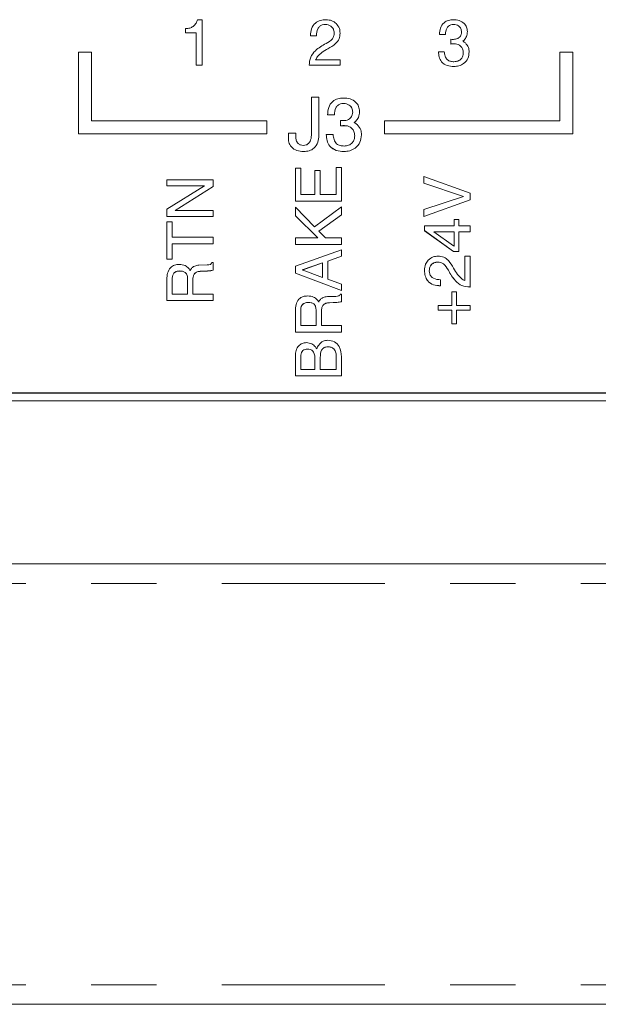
# Model space of a CAD drawing. Header units: inches. Extents: x 0.8 to 33.2, y 0.3 to 21.8.
# Tile 15 of 52: x 9.7 to 10.6, y 5.2 to 6.7. Entities that reach past the tile are written whole.
import ezdxf

# ---------------------------------------------------------------- set-up
doc = ezdxf.new("R2010")
doc.units = ezdxf.units.IN
doc.header["$MEASUREMENT"] = 0
doc.linetypes.add('PHANTOM', pattern=[0.5, 0.25, -0.05, 0.05, -0.05, 0.05, -0.05])

msp = doc.modelspace()

# ---------------------------------------------------------------- linework, layer by layer
at = {"color": 7, "linetype": 'Continuous', "lineweight": 15}
for p, q in [((9.9239, 6.6784), (9.9239, 6.6847)), ((9.9422, 6.6983), (9.9493, 6.6983)), ((9.9493, 6.6983), (9.9493, 6.6285)), ((10.1379, 6.6911), (10.1379, 6.691)), ((10.3342, 6.6911), (10.3342, 6.691)), ((9.9402, 6.6784), (9.9239, 6.6784)), ((9.9239, 6.6784), (9.9239, 6.6783)), ((9.9402, 6.6783), (9.9239, 6.6783)), ((9.9402, 6.6285), (9.9402, 6.6784)), ((10.1243, 6.6738), (10.1153, 6.6738)), ((10.1243, 6.6738), (10.1153, 6.6738)), ((10.1153, 6.6738), (10.1153, 6.6738)), ((10.1243, 6.6738), (10.1243, 6.6738)), ((10.1606, 6.6777), (10.1606, 6.6776)), ((10.3221, 6.6757), (10.313, 6.6757)), ((10.313, 6.6757), (10.313, 6.6756)), ((10.3221, 6.6756), (10.313, 6.6756)), ((10.3221, 6.6757), (10.3221, 6.6756)), ((10.3557, 6.6803), (10.3557, 6.6802)), ((10.3303, 6.6611), (10.3303, 6.6684)), ((10.3303, 6.6611), (10.3303, 6.661)), ((10.3374, 6.6611), (10.3374, 6.6611)), ((10.3456, 6.6575), (10.3456, 6.6575)), ((10.3507, 6.6672), (10.3507, 6.6671)), ((9.78, 6.6485), (9.76, 6.6485)), ((9.76, 6.6485), (9.76, 6.5235)), ((9.78, 6.5435), (9.78, 6.6485)), ((10.1261, 6.6419), (10.1261, 6.6419)), ((10.1421, 6.6538), (10.1421, 6.6538)), ((10.3112, 6.6493), (10.3112, 6.6493)), ((10.3112, 6.6493), (10.3203, 6.6493)), ((10.3584, 6.6489), (10.3584, 6.6489)), ((10.497, 6.6485), (10.497, 6.5435)), ((10.517, 6.6485), (10.497, 6.6485)), ((10.517, 6.5235), (10.517, 6.6485)), ((9.9493, 6.6285), (9.9402, 6.6285)), ((9.9402, 6.6285), (9.9402, 6.6284)), ((9.9493, 6.6284), (9.9402, 6.6284)), ((9.9493, 6.6285), (9.9493, 6.6284)), ((10.1134, 6.6285), (10.1134, 6.6287)), ((10.1606, 6.6285), (10.1134, 6.6285)), ((10.1134, 6.6285), (10.1134, 6.6284)), ((10.1606, 6.6284), (10.1134, 6.6284)), ((10.1232, 6.6366), (10.1606, 6.6366)), ((10.1606, 6.6366), (10.1606, 6.6285)), ((10.1606, 6.6285), (10.1606, 6.6284)), ((10.3348, 6.6267), (10.3348, 6.6266)), ((10.1167, 6.5794), (10.1281, 6.5794)), ((10.1167, 6.5213), (10.1167, 6.5794)), ((10.1281, 6.5794), (10.1281, 6.5213)), ((10.1658, 6.57), (10.1658, 6.57)), ((10.152, 6.5524), (10.1416, 6.5524)), ((10.152, 6.5524), (10.1416, 6.5524)), ((10.1416, 6.5524), (10.1416, 6.5524)), ((10.152, 6.5524), (10.152, 6.5524)), ((10.1903, 6.5577), (10.1903, 6.5576)), ((10.0485, 6.5435), (9.78, 6.5435)), ((10.0485, 6.5235), (10.0485, 6.5435)), ((10.1613, 6.5357), (10.1613, 6.5441)), ((10.1613, 6.5357), (10.1613, 6.5357)), ((10.1695, 6.5358), (10.1695, 6.5358)), ((10.1846, 6.5427), (10.1846, 6.5427)), ((10.2285, 6.5435), (10.2285, 6.5235)), ((10.497, 6.5435), (10.2285, 6.5435)), ((9.76, 6.5235), (10.0485, 6.5235)), ((9.76, 6.5235), (9.76, 6.5234)), ((9.76, 6.5234), (10.0485, 6.5234)), ((10.0485, 6.5235), (10.0485, 6.5234)), ((10.0814, 6.5189), (10.0814, 6.5244)), ((10.0814, 6.5244), (10.0929, 6.5244)), ((10.0929, 6.5244), (10.0929, 6.5189)), ((10.1281, 6.5213), (10.1281, 6.5212)), ((10.1395, 6.5223), (10.1395, 6.5223)), ((10.1395, 6.5223), (10.1499, 6.5223)), ((10.1788, 6.5317), (10.1788, 6.5316)), ((10.1934, 6.5218), (10.1934, 6.5218)), ((10.2285, 6.5235), (10.2285, 6.5234)), ((10.2285, 6.5235), (10.517, 6.5235)), ((10.2285, 6.5234), (10.517, 6.5234)), ((10.517, 6.5235), (10.517, 6.5234)), ((10.1048, 6.4964), (10.1048, 6.4964)), ((10.1665, 6.4964), (10.1665, 6.4964)), ((10.0922, 6.4202), (10.0922, 6.471)), ((10.0922, 6.471), (10.1003, 6.471)), ((10.1003, 6.471), (10.1003, 6.4302)), ((10.1221, 6.4302), (10.1221, 6.4674)), ((10.1221, 6.4674), (10.1303, 6.4674)), ((10.1303, 6.4674), (10.1303, 6.4302)), ((10.1548, 6.4302), (10.1548, 6.472)), ((10.1548, 6.472), (10.1629, 6.472)), ((10.1629, 6.472), (10.1629, 6.4202)), ((10.289, 6.4477), (10.289, 6.4582)), ((10.289, 6.4582), (10.3598, 6.4326)), ((9.8953, 6.4439), (9.8953, 6.453)), ((9.8953, 6.453), (9.9661, 6.453)), ((9.8953, 6.4081), (9.953, 6.4439)), ((9.953, 6.4439), (9.8953, 6.4439)), ((9.9529, 6.4439), (9.8953, 6.4439)), ((9.8953, 6.4439), (9.8953, 6.4439)), ((9.9661, 6.453), (9.9661, 6.4427)), ((10.3496, 6.4275), (10.289, 6.4477)), ((10.289, 6.4477), (10.289, 6.4476)), ((10.3495, 6.4275), (10.289, 6.4476)), ((9.9661, 6.4427), (9.9082, 6.4058)), ((9.9661, 6.4427), (9.9082, 6.4058)), ((9.9661, 6.4427), (9.9661, 6.4427)), ((10.1003, 6.4302), (10.1221, 6.4302)), ((10.1303, 6.4302), (10.1548, 6.4302)), ((10.3598, 6.4326), (10.3598, 6.4224)), ((10.1629, 6.4202), (10.0922, 6.4202)), ((10.1629, 6.4202), (10.0922, 6.4202)), ((10.0922, 6.4202), (10.0922, 6.4202)), ((10.1629, 6.4202), (10.1629, 6.4202)), ((10.289, 6.4073), (10.3496, 6.4275)), ((10.3598, 6.4224), (10.289, 6.3968)), ((10.3598, 6.4223), (10.289, 6.3967)), ((10.3598, 6.4224), (10.3598, 6.4223)), ((9.8953, 6.3968), (9.8953, 6.4081)), ((9.9082, 6.4058), (9.9661, 6.4058)), ((9.9661, 6.4058), (9.9661, 6.3968)), ((10.0922, 6.3979), (10.0922, 6.4109)), ((10.0922, 6.4109), (10.1213, 6.3811)), ((10.1264, 6.364), (10.0922, 6.3979)), ((10.0922, 6.3979), (10.0922, 6.3978)), ((10.1264, 6.364), (10.0922, 6.3978)), ((10.1213, 6.3811), (10.1629, 6.4115)), ((10.1629, 6.3992), (10.1281, 6.3742)), ((10.1629, 6.3991), (10.1282, 6.3741)), ((10.1629, 6.4115), (10.1629, 6.3992)), ((10.1629, 6.3992), (10.1629, 6.3991)), ((10.289, 6.3968), (10.289, 6.4073)), ((9.9661, 6.3968), (9.8953, 6.3968)), ((9.8953, 6.3968), (9.8953, 6.3967)), ((9.9661, 6.3967), (9.8953, 6.3967)), ((9.8953, 6.3314), (9.8953, 6.3886)), ((9.8953, 6.3886), (9.9035, 6.3886)), ((9.9035, 6.3886), (9.9035, 6.365)), ((9.9661, 6.3968), (9.9661, 6.3967)), ((10.289, 6.3968), (10.289, 6.3967)), ((10.3353, 6.3822), (10.3353, 6.3922)), ((10.3353, 6.3922), (10.3426, 6.3922)), ((10.3426, 6.3922), (10.3426, 6.3822)), ((10.1281, 6.3742), (10.1381, 6.364)), ((10.2899, 6.3751), (10.2899, 6.3822)), ((10.2899, 6.3822), (10.3353, 6.3822)), ((10.2899, 6.3751), (10.2899, 6.375)), ((10.3345, 6.3432), (10.2899, 6.3751)), ((10.3345, 6.3432), (10.2899, 6.375)), ((10.3042, 6.3732), (10.3346, 6.3516)), ((10.3353, 6.3732), (10.3042, 6.3732)), ((10.3353, 6.3731), (10.3043, 6.3731)), ((10.3353, 6.3511), (10.3353, 6.3732)), ((10.3426, 6.3822), (10.3598, 6.3822)), ((10.3426, 6.3732), (10.3426, 6.3432)), ((10.3598, 6.3732), (10.3426, 6.3732)), ((10.3598, 6.3731), (10.3426, 6.3731)), ((10.3598, 6.3822), (10.3598, 6.3732)), ((10.3598, 6.3732), (10.3598, 6.3731)), ((9.9035, 6.365), (9.9661, 6.365)), ((9.9661, 6.355), (9.9035, 6.355)), ((9.9035, 6.355), (9.9035, 6.3314)), ((9.9661, 6.355), (9.9035, 6.355)), ((9.9661, 6.365), (9.9661, 6.355)), ((9.9661, 6.355), (9.9661, 6.355)), ((10.0922, 6.354), (10.0922, 6.364)), ((10.0922, 6.364), (10.1264, 6.364)), ((10.1629, 6.354), (10.0922, 6.354)), ((10.0922, 6.354), (10.0922, 6.354)), ((10.1629, 6.354), (10.0922, 6.354)), ((10.1381, 6.364), (10.1629, 6.364)), ((10.1629, 6.364), (10.1629, 6.354)), ((10.1629, 6.354), (10.1629, 6.354)), ((10.0922, 6.3207), (10.1629, 6.3459)), ((10.1629, 6.3459), (10.1629, 6.3357)), ((10.3345, 6.3432), (10.3345, 6.3432)), ((10.3426, 6.3432), (10.3345, 6.3432)), ((10.3426, 6.3432), (10.3345, 6.3432)), ((10.3346, 6.3516), (10.3353, 6.3511)), ((10.3426, 6.3432), (10.3426, 6.3432)), ((9.9035, 6.3314), (9.8953, 6.3314)), ((9.8953, 6.3314), (9.8953, 6.3314)), ((9.9035, 6.3314), (9.8953, 6.3314)), ((9.9035, 6.3314), (9.9035, 6.3314)), ((9.9444, 6.3221), (9.9573, 6.3225)), ((9.9643, 6.3261), (9.9661, 6.3261)), ((9.9661, 6.3261), (9.9661, 6.3144)), ((10.1339, 6.3257), (10.1026, 6.3148)), ((10.1339, 6.3256), (10.1026, 6.3147)), ((10.1339, 6.3035), (10.1339, 6.3257)), ((10.1629, 6.3357), (10.1421, 6.3284)), ((10.1629, 6.3357), (10.1421, 6.3284)), ((10.1421, 6.3284), (10.1421, 6.3006)), ((10.1629, 6.3357), (10.1629, 6.3357)), ((10.31, 6.3269), (10.31, 6.3268)), ((10.3516, 6.2985), (10.3516, 6.336)), ((10.3516, 6.336), (10.3598, 6.336)), ((10.3598, 6.336), (10.3598, 6.2888)), ((9.9151, 6.3133), (9.9151, 6.3132)), ((9.9311, 6.3139), (9.9319, 6.3155)), ((9.9533, 6.313), (9.9476, 6.3128)), ((9.9533, 6.313), (9.9476, 6.3128)), ((9.9476, 6.3128), (9.9476, 6.3128)), ((9.9533, 6.313), (9.9533, 6.313)), ((9.9661, 6.3144), (9.9661, 6.3143)), ((10.0922, 6.3098), (10.0922, 6.3207)), ((10.1629, 6.2832), (10.0922, 6.3098)), ((10.0922, 6.3098), (10.0922, 6.3097)), ((10.1629, 6.2832), (10.0922, 6.3097)), ((10.1026, 6.3148), (10.1339, 6.3035)), ((10.1026, 6.3148), (10.1026, 6.3148)), ((10.2899, 6.3142), (10.2899, 6.3141)), ((10.3265, 6.3144), (10.3265, 6.3144)), ((9.8953, 6.2679), (9.8953, 6.3005)), ((9.9035, 6.3002), (9.9035, 6.2779)), ((9.9271, 6.2779), (9.9271, 6.3009)), ((9.9352, 6.2998), (9.9352, 6.2779)), ((10.1421, 6.3006), (10.1629, 6.293)), ((10.1629, 6.293), (10.1629, 6.2832)), ((10.3144, 6.2997), (10.3144, 6.2906)), ((9.9035, 6.2779), (9.9271, 6.2779)), ((9.9352, 6.2779), (9.9661, 6.2779)), ((9.9661, 6.2779), (9.9661, 6.2679)), ((10.1611, 6.2779), (10.1629, 6.2779)), ((10.1629, 6.2832), (10.1629, 6.2832)), ((10.1629, 6.2779), (10.1629, 6.2662)), ((10.3144, 6.2906), (10.3144, 6.2905)), ((10.3317, 6.2606), (10.3317, 6.2815)), ((10.3317, 6.2815), (10.3389, 6.2815)), ((10.3389, 6.2815), (10.3389, 6.2606)), ((10.3596, 6.2888), (10.3596, 6.2887)), ((10.3598, 6.2888), (10.3596, 6.2888)), ((10.3598, 6.2887), (10.3596, 6.2887)), ((10.3598, 6.2888), (10.3598, 6.2887)), ((9.9661, 6.2679), (9.8953, 6.2679)), ((9.9661, 6.2679), (9.8953, 6.2679)), ((9.8953, 6.2679), (9.8953, 6.2679)), ((9.9661, 6.2679), (9.9661, 6.2679)), ((10.112, 6.2651), (10.112, 6.265)), ((10.128, 6.2657), (10.1287, 6.2673)), ((10.1412, 6.2739), (10.1541, 6.2743)), ((10.1501, 6.2648), (10.1445, 6.2646)), ((10.1501, 6.2648), (10.1445, 6.2646)), ((10.1445, 6.2646), (10.1445, 6.2646)), ((10.1501, 6.2648), (10.1501, 6.2648)), ((10.1629, 6.2662), (10.1629, 6.2661)), ((10.0922, 6.2197), (10.0922, 6.2523)), ((10.1003, 6.252), (10.1003, 6.2297)), ((10.1239, 6.2297), (10.1239, 6.2526)), ((10.1321, 6.2516), (10.1321, 6.2297)), ((10.3108, 6.2534), (10.3108, 6.2606)), ((10.3108, 6.2606), (10.3317, 6.2606)), ((10.3317, 6.2534), (10.3108, 6.2534)), ((10.3108, 6.2534), (10.3108, 6.2533)), ((10.3317, 6.2533), (10.3108, 6.2533)), ((10.3317, 6.2325), (10.3317, 6.2534)), ((10.3389, 6.2606), (10.3598, 6.2606)), ((10.3389, 6.2534), (10.3389, 6.2325)), ((10.3598, 6.2534), (10.3389, 6.2534)), ((10.3598, 6.2533), (10.3389, 6.2533)), ((10.3598, 6.2606), (10.3598, 6.2534)), ((10.3598, 6.2534), (10.3598, 6.2533)), ((10.3317, 6.2325), (10.3317, 6.2325)), ((10.3389, 6.2325), (10.3317, 6.2325)), ((10.3389, 6.2325), (10.3317, 6.2325)), ((10.3389, 6.2325), (10.3389, 6.2325)), ((10.0922, 6.2197), (10.0922, 6.2197)), ((10.1629, 6.2197), (10.0922, 6.2197)), ((10.1629, 6.2197), (10.0922, 6.2197)), ((10.1003, 6.2297), (10.1239, 6.2297)), ((10.1321, 6.2297), (10.1629, 6.2297)), ((10.1629, 6.2297), (10.1629, 6.2197)), ((10.1629, 6.2197), (10.1629, 6.2197)), ((10.1105, 6.1934), (10.1105, 6.1933)), ((10.1417, 6.197), (10.1417, 6.197)), ((10.0922, 6.1525), (10.0922, 6.1834)), ((10.1003, 6.1802), (10.1003, 6.1625)), ((10.1221, 6.1625), (10.1221, 6.1789)), ((10.1303, 6.1809), (10.1303, 6.1625)), ((10.1548, 6.1625), (10.1548, 6.1815)), ((10.1629, 6.1815), (10.1629, 6.1525)), ((10.1003, 6.1625), (10.1221, 6.1625)), ((10.1303, 6.1625), (10.1548, 6.1625)), ((10.0922, 6.1525), (10.0922, 6.1525)), ((10.1629, 6.1525), (10.0922, 6.1525)), ((10.1629, 6.1525), (10.0922, 6.1525)), ((10.1629, 6.1525), (10.1629, 6.1525)), ((7.1051, 6.1263), (12.1236, 6.1263)), ((12.4794, 6.1145), (6.7494, 6.1145)), ((7.1051, 6.1259), (12.1236, 6.1259)), ((12.4794, 5.8645), (6.7494, 5.8645)), ((12.4794, 5.1895), (6.7494, 5.1895))]:
    msp.add_line(p, q, dxfattribs=at)
at = {"color": 7, "linetype": 'PHANTOM', "lineweight": 0}
for p, q in [((12.4794, 5.8345), (6.7494, 5.8345)), ((12.4794, 5.2195), (6.7494, 5.2195))]:
    msp.add_line(p, q, dxfattribs=at)
at = {"color": 7, "linetype": 'Continuous', "lineweight": 15}
for points, knots in [([(9.9239, 6.6847), (9.9262, 6.6848), (9.9303, 6.6849), (9.9339, 6.687), (9.9355, 6.6879)], [0, 0, 0, 0, 0.560328, 1, 1, 1, 1]), ([(9.9355, 6.6879), (9.9372, 6.6896), (9.9402, 6.6926), (9.9416, 6.6966), (9.9422, 6.6983)], [0, 0, 0, 0, 0.558657, 1, 1, 1, 1]), ([(10.1153, 6.6738), (10.1155, 6.6775), (10.1158, 6.6847), (10.1218, 6.6934), (10.1303, 6.6978), (10.136, 6.6982), (10.1388, 6.6983)], [0, 0, 0, 0, 0.280464, 0.559172, 0.779202, 1, 1, 1, 1]), ([(10.1379, 6.6911), (10.1364, 6.691), (10.1333, 6.6907), (10.1292, 6.6882), (10.1252, 6.6828), (10.1247, 6.6775), (10.1243, 6.6738)], [0, 0, 0, 0, 0.187106, 0.3737, 0.56076, 1, 1, 1, 1]), ([(10.1379, 6.691), (10.1364, 6.6909), (10.1333, 6.6907), (10.1292, 6.6882), (10.1252, 6.6827), (10.1247, 6.6775), (10.1243, 6.6738)], [0, 0, 0, 0, 0.187106, 0.3737, 0.56076, 1, 1, 1, 1]), ([(10.1516, 6.6782), (10.1513, 6.6802), (10.1509, 6.6842), (10.1471, 6.6884), (10.1426, 6.6908), (10.1395, 6.691), (10.1379, 6.6911)], [0, 0, 0, 0, 0.279615, 0.559009, 0.779255, 1, 1, 1, 1]), ([(10.1516, 6.6782), (10.1513, 6.6802), (10.1509, 6.6841), (10.1471, 6.6884), (10.1426, 6.6907), (10.1395, 6.6909), (10.1379, 6.691)], [0, 0, 0, 0, 0.279615, 0.559009, 0.779255, 1, 1, 1, 1]), ([(10.1388, 6.6983), (10.1421, 6.6981), (10.1479, 6.6977), (10.1525, 6.6941), (10.1545, 6.6925)], [0, 0, 0, 0, 0.55981, 1, 1, 1, 1]), ([(10.1545, 6.6925), (10.1565, 6.6901), (10.1601, 6.6857), (10.1605, 6.6801), (10.1606, 6.6777)], [0, 0, 0, 0, 0.558578, 1, 1, 1, 1]), ([(10.313, 6.6757), (10.3132, 6.679), (10.3136, 6.6856), (10.3188, 6.6937), (10.3265, 6.6979), (10.3317, 6.6982), (10.3343, 6.6983)], [0, 0, 0, 0, 0.280679, 0.559389, 0.77923, 1, 1, 1, 1]), ([(10.3342, 6.6911), (10.3328, 6.691), (10.3301, 6.6908), (10.3264, 6.6886), (10.3228, 6.6836), (10.3224, 6.6789), (10.3221, 6.6757)], [0, 0, 0, 0, 0.18712, 0.373632, 0.560408, 1, 1, 1, 1]), ([(10.3342, 6.691), (10.3328, 6.6909), (10.3301, 6.6908), (10.3264, 6.6886), (10.3228, 6.6836), (10.3224, 6.6789), (10.3221, 6.6756)], [0, 0, 0, 0, 0.18712, 0.373632, 0.560408, 1, 1, 1, 1]), ([(10.3466, 6.6796), (10.3464, 6.6814), (10.346, 6.6849), (10.3425, 6.6888), (10.3384, 6.6908), (10.3356, 6.691), (10.3342, 6.6911)], [0, 0, 0, 0, 0.279443, 0.558759, 0.779175, 1, 1, 1, 1]), ([(10.3466, 6.6795), (10.3464, 6.6813), (10.346, 6.6849), (10.3425, 6.6887), (10.3384, 6.6908), (10.3356, 6.6909), (10.3342, 6.691)], [0, 0, 0, 0, 0.279443, 0.558759, 0.779175, 1, 1, 1, 1]), ([(10.3343, 6.6983), (10.3372, 6.6981), (10.3431, 6.6977), (10.3504, 6.6935), (10.355, 6.6872), (10.3555, 6.6826), (10.3557, 6.6803)], [0, 0, 0, 0, 0.280664, 0.560175, 0.779913, 1, 1, 1, 1]), ([(10.1391, 6.6618), (10.1427, 6.6639), (10.1478, 6.6668), (10.1513, 6.6734), (10.1515, 6.6766), (10.1516, 6.6782)], [0, 0, 0, 0, 0.559603, 0.779481, 1, 1, 1, 1]), ([(10.1606, 6.6777), (10.1604, 6.6746), (10.1599, 6.6686), (10.1528, 6.66), (10.1461, 6.6562), (10.1421, 6.6538)], [0, 0, 0, 0, 0.279664, 0.558584, 1, 1, 1, 1]), ([(10.1606, 6.6776), (10.1604, 6.6746), (10.1599, 6.6685), (10.1528, 6.66), (10.1461, 6.6561), (10.1421, 6.6538)], [0, 0, 0, 0, 0.279664, 0.558584, 1, 1, 1, 1]), ([(10.3372, 6.6684), (10.3385, 6.6687), (10.3408, 6.6691), (10.3426, 6.6706), (10.3434, 6.6712)], [0, 0, 0, 0, 0.560017, 1, 1, 1, 1]), ([(10.3434, 6.6712), (10.3445, 6.6726), (10.3464, 6.6751), (10.3465, 6.6782), (10.3466, 6.6796)], [0, 0, 0, 0, 0.5579096, 1, 1, 1, 1]), ([(10.3557, 6.6803), (10.3555, 6.6775), (10.3551, 6.6726), (10.352, 6.6688), (10.3507, 6.6672)], [0, 0, 0, 0, 0.559875, 1, 1, 1, 1]), ([(10.3557, 6.6802), (10.3555, 6.6775), (10.3551, 6.6726), (10.352, 6.6688), (10.3507, 6.6671)], [0, 0, 0, 0, 0.559875, 1, 1, 1, 1]), ([(10.1134, 6.6287), (10.1137, 6.6329), (10.1144, 6.6413), (10.1241, 6.6533), (10.1334, 6.6586), (10.1391, 6.6618)], [0, 0, 0, 0, 0.279782, 0.558601, 1, 1, 1, 1]), ([(10.3303, 6.6684), (10.3316, 6.6682), (10.3339, 6.668), (10.3362, 6.6683), (10.3372, 6.6684)], [0, 0, 0, 0, 0.559568, 1, 1, 1, 1]), ([(10.3374, 6.6611), (10.3361, 6.6612), (10.3337, 6.6614), (10.3313, 6.6612), (10.3303, 6.6611)], [0, 0, 0, 0, 0.560501, 1, 1, 1, 1]), ([(10.3374, 6.6611), (10.3361, 6.6612), (10.3337, 6.6613), (10.3313, 6.6611), (10.3303, 6.661)], [0, 0, 0, 0, 0.560501, 1, 1, 1, 1]), ([(10.3456, 6.6575), (10.3442, 6.6586), (10.3418, 6.6605), (10.3387, 6.661), (10.3374, 6.6611)], [0, 0, 0, 0, 0.558863, 1, 1, 1, 1]), ([(10.3456, 6.6575), (10.3442, 6.6586), (10.3418, 6.6605), (10.3387, 6.6609), (10.3374, 6.6611)], [0, 0, 0, 0, 0.558863, 1, 1, 1, 1]), ([(10.3493, 6.6476), (10.3492, 6.6496), (10.3489, 6.6534), (10.3466, 6.6563), (10.3456, 6.6575)], [0, 0, 0, 0, 0.560105, 1, 1, 1, 1]), ([(10.3493, 6.6475), (10.3492, 6.6496), (10.3489, 6.6533), (10.3466, 6.6562), (10.3456, 6.6575)], [0, 0, 0, 0, 0.560105, 1, 1, 1, 1]), ([(10.3507, 6.6672), (10.3503, 6.6668), (10.3496, 6.6662), (10.3489, 6.6657), (10.3486, 6.6654)], [0, 0, 0, 0, 0.5598691, 1, 1, 1, 1]), ([(10.3507, 6.6671), (10.3503, 6.6668), (10.3496, 6.6662), (10.3489, 6.6656), (10.3486, 6.6654)], [0, 0, 0, 0, 0.5598691, 1, 1, 1, 1]), ([(10.3486, 6.6654), (10.3494, 6.665), (10.3508, 6.6642), (10.352, 6.6632), (10.3526, 6.6628)], [0, 0, 0, 0, 0.559768, 1, 1, 1, 1]), ([(10.3526, 6.6628), (10.3545, 6.6605), (10.3579, 6.6565), (10.3582, 6.6512), (10.3584, 6.6489)], [0, 0, 0, 0, 0.558282, 1, 1, 1, 1]), ([(10.1261, 6.6419), (10.1255, 6.641), (10.1243, 6.6393), (10.1236, 6.6375), (10.1232, 6.6366)], [0, 0, 0, 0, 0.559703, 1, 1, 1, 1]), ([(10.1261, 6.6419), (10.1255, 6.6409), (10.1243, 6.6393), (10.1236, 6.6374), (10.1232, 6.6366)], [0, 0, 0, 0, 0.559703, 1, 1, 1, 1]), ([(10.1421, 6.6538), (10.1388, 6.652), (10.133, 6.6487), (10.1282, 6.644), (10.1261, 6.6419)], [0, 0, 0, 0, 0.56053, 1, 1, 1, 1]), ([(10.1421, 6.6538), (10.1388, 6.652), (10.133, 6.6487), (10.1282, 6.6439), (10.1261, 6.6419)], [0, 0, 0, 0, 0.56053, 1, 1, 1, 1]), ([(10.3348, 6.6267), (10.3313, 6.6268), (10.3243, 6.6272), (10.3157, 6.6328), (10.312, 6.6412), (10.3115, 6.6466), (10.3112, 6.6493)], [0, 0, 0, 0, 0.280741, 0.55873, 0.778911, 1, 1, 1, 1]), ([(10.3348, 6.6266), (10.3313, 6.6268), (10.3243, 6.6272), (10.3157, 6.6328), (10.312, 6.6411), (10.3115, 6.6466), (10.3112, 6.6493)], [0, 0, 0, 0, 0.280741, 0.55873, 0.778911, 1, 1, 1, 1]), ([(10.3203, 6.6493), (10.3206, 6.6471), (10.3211, 6.6426), (10.3242, 6.6367), (10.3298, 6.6342), (10.3333, 6.634), (10.3351, 6.6339)], [0, 0, 0, 0, 0.281177, 0.559637, 0.779162, 1, 1, 1, 1]), ([(10.3584, 6.6489), (10.358, 6.6455), (10.3573, 6.6386), (10.3507, 6.6312), (10.3428, 6.6272), (10.3374, 6.6268), (10.3348, 6.6267)], [0, 0, 0, 0, 0.279636, 0.558928, 0.779238, 1, 1, 1, 1]), ([(10.3584, 6.6489), (10.358, 6.6454), (10.3573, 6.6386), (10.3507, 6.6311), (10.3428, 6.6271), (10.3374, 6.6268), (10.3348, 6.6266)], [0, 0, 0, 0, 0.279636, 0.558928, 0.779238, 1, 1, 1, 1]), ([(10.3351, 6.6339), (10.3372, 6.6341), (10.3413, 6.6345), (10.3461, 6.638), (10.3489, 6.6427), (10.3492, 6.6459), (10.3493, 6.6476)], [0, 0, 0, 0, 0.280092, 0.559426, 0.779502, 1, 1, 1, 1]), ([(10.1416, 6.5524), (10.1418, 6.5562), (10.1423, 6.5637), (10.1482, 6.5731), (10.157, 6.5778), (10.1629, 6.5781), (10.1659, 6.5783)], [0, 0, 0, 0, 0.280678, 0.559389, 0.77923, 1, 1, 1, 1]), ([(10.1658, 6.57), (10.1643, 6.5699), (10.1611, 6.5697), (10.1569, 6.5672), (10.1528, 6.5615), (10.1523, 6.5562), (10.152, 6.5524)], [0, 0, 0, 0, 0.187118, 0.373631, 0.560408, 1, 1, 1, 1]), ([(10.1658, 6.57), (10.1643, 6.5699), (10.1611, 6.5697), (10.1569, 6.5672), (10.1528, 6.5615), (10.1523, 6.5561), (10.152, 6.5524)], [0, 0, 0, 0, 0.187118, 0.373631, 0.560408, 1, 1, 1, 1]), ([(10.18, 6.5569), (10.1797, 6.5589), (10.1793, 6.563), (10.1753, 6.5674), (10.1706, 6.5697), (10.1674, 6.5699), (10.1658, 6.57)], [0, 0, 0, 0, 0.279441, 0.558759, 0.779173, 1, 1, 1, 1]), ([(10.18, 6.5568), (10.1797, 6.5589), (10.1793, 6.5629), (10.1753, 6.5673), (10.1706, 6.5697), (10.1674, 6.5699), (10.1658, 6.57)], [0, 0, 0, 0, 0.279441, 0.558759, 0.779173, 1, 1, 1, 1]), ([(10.1659, 6.5783), (10.1693, 6.5781), (10.176, 6.5777), (10.1844, 6.5728), (10.1896, 6.5656), (10.1901, 6.5603), (10.1903, 6.5577)], [0, 0, 0, 0, 0.280665, 0.560176, 0.779911, 1, 1, 1, 1]), ([(10.1763, 6.5473), (10.1775, 6.5489), (10.1797, 6.5518), (10.1799, 6.5553), (10.18, 6.5569)], [0, 0, 0, 0, 0.5579058, 1, 1, 1, 1]), ([(10.1903, 6.5577), (10.1901, 6.5545), (10.1897, 6.5489), (10.1862, 6.5446), (10.1846, 6.5427)], [0, 0, 0, 0, 0.55988, 1, 1, 1, 1]), ([(10.1903, 6.5576), (10.1901, 6.5545), (10.1897, 6.5489), (10.1862, 6.5446), (10.1846, 6.5427)], [0, 0, 0, 0, 0.55988, 1, 1, 1, 1]), ([(10.1613, 6.5441), (10.1628, 6.5439), (10.1654, 6.5437), (10.1681, 6.544), (10.1693, 6.5441)], [0, 0, 0, 0, 0.559566, 1, 1, 1, 1]), ([(10.1695, 6.5358), (10.1679, 6.5359), (10.1652, 6.5361), (10.1625, 6.5358), (10.1613, 6.5357)], [0, 0, 0, 0, 0.5605, 1, 1, 1, 1]), ([(10.1695, 6.5358), (10.1679, 6.5359), (10.1652, 6.536), (10.1625, 6.5358), (10.1613, 6.5357)], [0, 0, 0, 0, 0.5605, 1, 1, 1, 1]), ([(10.1693, 6.5441), (10.1707, 6.5444), (10.1733, 6.5449), (10.1754, 6.5466), (10.1763, 6.5473)], [0, 0, 0, 0, 0.560014, 1, 1, 1, 1]), ([(10.1788, 6.5317), (10.1773, 6.5329), (10.1745, 6.5351), (10.171, 6.5356), (10.1695, 6.5358)], [0, 0, 0, 0, 0.55886, 1, 1, 1, 1]), ([(10.1788, 6.5316), (10.1773, 6.5329), (10.1745, 6.5351), (10.171, 6.5356), (10.1695, 6.5358)], [0, 0, 0, 0, 0.55886, 1, 1, 1, 1]), ([(10.1846, 6.5427), (10.1842, 6.5423), (10.1835, 6.5416), (10.1826, 6.541), (10.1823, 6.5407)], [0, 0, 0, 0, 0.559876, 1, 1, 1, 1]), ([(10.1846, 6.5427), (10.1842, 6.5423), (10.1835, 6.5415), (10.1826, 6.5409), (10.1823, 6.5407)], [0, 0, 0, 0, 0.559876, 1, 1, 1, 1]), ([(10.1823, 6.5407), (10.1832, 6.5402), (10.1848, 6.5394), (10.1862, 6.5382), (10.1868, 6.5377)], [0, 0, 0, 0, 0.559759, 1, 1, 1, 1]), ([(10.1868, 6.5377), (10.189, 6.5351), (10.1929, 6.5305), (10.1933, 6.5245), (10.1934, 6.5218)], [0, 0, 0, 0, 0.558282, 1, 1, 1, 1]), ([(10.1048, 6.4964), (10.1013, 6.4966), (10.0944, 6.497), (10.0859, 6.5025), (10.0816, 6.5107), (10.0815, 6.5161), (10.0814, 6.5189)], [0, 0, 0, 0, 0.280732, 0.559515, 0.779313, 1, 1, 1, 1]), ([(10.1048, 6.4964), (10.1013, 6.4966), (10.0944, 6.497), (10.0859, 6.5025), (10.0816, 6.5106), (10.0815, 6.5161), (10.0814, 6.5188)], [0, 0, 0, 0, 0.280732, 0.559515, 0.779313, 1, 1, 1, 1]), ([(10.0929, 6.5189), (10.093, 6.517), (10.0932, 6.5133), (10.0958, 6.5086), (10.1001, 6.506), (10.103, 6.5058), (10.1045, 6.5057)], [0, 0, 0, 0, 0.280911, 0.559831, 0.77944, 1, 1, 1, 1]), ([(10.1045, 6.5057), (10.1059, 6.5058), (10.1087, 6.5061), (10.1123, 6.5084), (10.116, 6.5132), (10.1164, 6.518), (10.1167, 6.5213)], [0, 0, 0, 0, 0.18717, 0.37406, 0.561226, 1, 1, 1, 1]), ([(10.1281, 6.5213), (10.1279, 6.5176), (10.1274, 6.5104), (10.1218, 6.5014), (10.1133, 6.4969), (10.1076, 6.4966), (10.1048, 6.4964)], [0, 0, 0, 0, 0.280682, 0.559368, 0.779256, 1, 1, 1, 1]), ([(10.1281, 6.5212), (10.1279, 6.5176), (10.1274, 6.5104), (10.1218, 6.5014), (10.1133, 6.4969), (10.1076, 6.4965), (10.1048, 6.4964)], [0, 0, 0, 0, 0.280682, 0.559368, 0.779256, 1, 1, 1, 1]), ([(10.1665, 6.4964), (10.1625, 6.4966), (10.1545, 6.497), (10.1447, 6.5035), (10.1404, 6.513), (10.1398, 6.5192), (10.1395, 6.5223)], [0, 0, 0, 0, 0.28074, 0.558729, 0.77891, 1, 1, 1, 1]), ([(10.1665, 6.4964), (10.1625, 6.4966), (10.1545, 6.497), (10.1447, 6.5034), (10.1404, 6.513), (10.1398, 6.5192), (10.1395, 6.5223)], [0, 0, 0, 0, 0.28074, 0.558729, 0.77891, 1, 1, 1, 1]), ([(10.1499, 6.5223), (10.1502, 6.5198), (10.1509, 6.5146), (10.1544, 6.5079), (10.1607, 6.505), (10.1648, 6.5048), (10.1668, 6.5047)], [0, 0, 0, 0, 0.2811779, 0.5596385, 0.7791607, 1, 1, 1, 1]), ([(10.1934, 6.5218), (10.193, 6.5179), (10.1922, 6.5101), (10.1847, 6.5016), (10.1756, 6.497), (10.1695, 6.4966), (10.1665, 6.4964)], [0, 0, 0, 0, 0.279638, 0.558928, 0.779238, 1, 1, 1, 1]), ([(10.1934, 6.5218), (10.193, 6.5179), (10.1922, 6.5101), (10.1847, 6.5015), (10.1756, 6.497), (10.1695, 6.4966), (10.1665, 6.4964)], [0, 0, 0, 0, 0.279638, 0.558928, 0.779238, 1, 1, 1, 1]), ([(10.1668, 6.5047), (10.1692, 6.5049), (10.1739, 6.5053), (10.1795, 6.5094), (10.1826, 6.5147), (10.1829, 6.5184), (10.1831, 6.5203)], [0, 0, 0, 0, 0.280094, 0.559424, 0.779506, 1, 1, 1, 1]), ([(10.1831, 6.5203), (10.1829, 6.5227), (10.1826, 6.5269), (10.18, 6.5302), (10.1788, 6.5317)], [0, 0, 0, 0, 0.560105, 1, 1, 1, 1]), ([(10.1831, 6.5202), (10.1829, 6.5226), (10.1826, 6.5269), (10.18, 6.5302), (10.1788, 6.5316)], [0, 0, 0, 0, 0.560105, 1, 1, 1, 1]), ([(9.8953, 6.3005), (9.8955, 6.3037), (9.8958, 6.31), (9.8998, 6.3182), (9.9069, 6.3228), (9.9119, 6.3231), (9.9144, 6.3233)], [0, 0, 0, 0, 0.281051, 0.560083, 0.779479, 1, 1, 1, 1]), ([(9.9144, 6.3233), (9.9175, 6.323), (9.923, 6.3226), (9.927, 6.3188), (9.9288, 6.3172)], [0, 0, 0, 0, 0.559922, 1, 1, 1, 1]), ([(9.9573, 6.3225), (9.9589, 6.3225), (9.9612, 6.3226), (9.9634, 6.3245), (9.964, 6.3255), (9.9643, 6.3261)], [0, 0, 0, 0, 0.559416, 0.779293, 1, 1, 1, 1]), ([(10.2899, 6.3142), (10.2902, 6.3174), (10.2906, 6.3233), (10.2942, 6.3279), (10.2957, 6.3299)], [0, 0, 0, 0, 0.559809, 1, 1, 1, 1]), ([(10.2957, 6.3299), (10.2982, 6.3319), (10.3025, 6.3354), (10.3081, 6.3358), (10.3106, 6.336)], [0, 0, 0, 0, 0.5585987, 1, 1, 1, 1]), ([(10.31, 6.3269), (10.308, 6.3267), (10.3041, 6.3263), (10.2998, 6.3225), (10.2975, 6.3179), (10.2973, 6.3148), (10.2972, 6.3133)], [0, 0, 0, 0, 0.279654, 0.558978, 0.779207, 1, 1, 1, 1]), ([(10.31, 6.3268), (10.308, 6.3266), (10.3041, 6.3262), (10.2998, 6.3224), (10.2975, 6.3179), (10.2973, 6.3148), (10.2972, 6.3132)], [0, 0, 0, 0, 0.279654, 0.558978, 0.779207, 1, 1, 1, 1]), ([(10.3265, 6.3144), (10.3244, 6.318), (10.3215, 6.3231), (10.3149, 6.3266), (10.3116, 6.3268), (10.31, 6.3269)], [0, 0, 0, 0, 0.559566, 0.779478, 1, 1, 1, 1]), ([(10.3265, 6.3144), (10.3244, 6.318), (10.3215, 6.323), (10.3149, 6.3266), (10.3116, 6.3268), (10.31, 6.3268)], [0, 0, 0, 0, 0.559566, 0.779478, 1, 1, 1, 1]), ([(10.3106, 6.336), (10.3136, 6.3357), (10.3197, 6.3353), (10.3282, 6.3281), (10.3321, 6.3215), (10.3344, 6.3174)], [0, 0, 0, 0, 0.279669, 0.558605, 1, 1, 1, 1]), ([(9.9151, 6.3133), (9.9132, 6.3132), (9.9094, 6.313), (9.9038, 6.3082), (9.9036, 6.3032), (9.9035, 6.3002)], [0, 0, 0, 0, 0.281726, 0.559693, 1, 1, 1, 1]), ([(9.9151, 6.3132), (9.9132, 6.3131), (9.9094, 6.3129), (9.9038, 6.3082), (9.9036, 6.3032), (9.9035, 6.3001)], [0, 0, 0, 0, 0.281726, 0.559693, 1, 1, 1, 1]), ([(9.9271, 6.3009), (9.927, 6.3027), (9.9268, 6.3064), (9.924, 6.3112), (9.9195, 6.3131), (9.9166, 6.3132), (9.9151, 6.3133)], [0, 0, 0, 0, 0.2812267, 0.5588552, 0.7788242, 1, 1, 1, 1]), ([(9.9271, 6.3008), (9.927, 6.3027), (9.9268, 6.3064), (9.924, 6.3111), (9.9195, 6.313), (9.9166, 6.3132), (9.9151, 6.3132)], [0, 0, 0, 0, 0.2812267, 0.5588552, 0.7788242, 1, 1, 1, 1]), ([(9.9288, 6.3172), (9.9293, 6.3166), (9.9301, 6.3156), (9.9308, 6.3144), (9.9311, 6.3139)], [0, 0, 0, 0, 0.559863, 1, 1, 1, 1]), ([(9.9319, 6.3155), (9.9327, 6.3166), (9.9343, 6.3189), (9.9386, 6.3215), (9.9422, 6.3219), (9.9444, 6.3221)], [0, 0, 0, 0, 0.280205, 0.560358, 1, 1, 1, 1]), ([(9.9476, 6.3128), (9.9457, 6.3127), (9.9418, 6.3125), (9.937, 6.3092), (9.9354, 6.3043), (9.9353, 6.3013), (9.9352, 6.2998)], [0, 0, 0, 0, 0.281187, 0.558113, 0.77857, 1, 1, 1, 1]), ([(9.9476, 6.3128), (9.9457, 6.3127), (9.9418, 6.3124), (9.937, 6.3092), (9.9354, 6.3043), (9.9353, 6.3012), (9.9352, 6.2997)], [0, 0, 0, 0, 0.281187, 0.558113, 0.77857, 1, 1, 1, 1]), ([(9.9661, 6.3144), (9.9637, 6.314), (9.9595, 6.3133), (9.9552, 6.3131), (9.9533, 6.313)], [0, 0, 0, 0, 0.559573, 1, 1, 1, 1]), ([(9.9661, 6.3143), (9.9637, 6.3139), (9.9595, 6.3132), (9.9552, 6.3131), (9.9533, 6.313)], [0, 0, 0, 0, 0.559573, 1, 1, 1, 1]), ([(10.3144, 6.2906), (10.3108, 6.2908), (10.3035, 6.2912), (10.2948, 6.2972), (10.2905, 6.3056), (10.2901, 6.3113), (10.2899, 6.3142)], [0, 0, 0, 0, 0.280463, 0.559172, 0.779202, 1, 1, 1, 1]), ([(10.3144, 6.2905), (10.3108, 6.2907), (10.3035, 6.2911), (10.2948, 6.2971), (10.2905, 6.3056), (10.2901, 6.3113), (10.2899, 6.3141)], [0, 0, 0, 0, 0.280463, 0.559172, 0.779202, 1, 1, 1, 1]), ([(10.2972, 6.3133), (10.2973, 6.3117), (10.2975, 6.3086), (10.3, 6.3046), (10.3055, 6.3005), (10.3107, 6.3), (10.3144, 6.2997)], [0, 0, 0, 0, 0.187107, 0.373702, 0.560761, 1, 1, 1, 1]), ([(10.3596, 6.2888), (10.3554, 6.2891), (10.3469, 6.2897), (10.3349, 6.2995), (10.3297, 6.3087), (10.3265, 6.3144)], [0, 0, 0, 0, 0.279776, 0.558597, 1, 1, 1, 1]), ([(10.3596, 6.2887), (10.3554, 6.289), (10.3469, 6.2896), (10.3349, 6.2994), (10.3297, 6.3087), (10.3265, 6.3144)], [0, 0, 0, 0, 0.279776, 0.558597, 1, 1, 1, 1]), ([(10.3344, 6.3174), (10.3363, 6.3141), (10.3396, 6.3083), (10.3443, 6.3036), (10.3464, 6.3015)], [0, 0, 0, 0, 0.560507, 1, 1, 1, 1]), ([(10.3464, 6.3015), (10.3473, 6.3008), (10.3489, 6.2997), (10.3508, 6.2989), (10.3516, 6.2985)], [0, 0, 0, 0, 0.5596894, 1, 1, 1, 1]), ([(10.1541, 6.2743), (10.1558, 6.2743), (10.158, 6.2744), (10.1602, 6.2762), (10.1608, 6.2773), (10.1611, 6.2779)], [0, 0, 0, 0, 0.559416, 0.779298, 1, 1, 1, 1]), ([(10.0922, 6.2523), (10.0923, 6.2554), (10.0926, 6.2617), (10.0966, 6.27), (10.1038, 6.2746), (10.1087, 6.2749), (10.1112, 6.275)], [0, 0, 0, 0, 0.2810492, 0.5600825, 0.7794781, 1, 1, 1, 1]), ([(10.112, 6.2651), (10.11, 6.265), (10.1063, 6.2648), (10.1007, 6.26), (10.1005, 6.255), (10.1003, 6.252)], [0, 0, 0, 0, 0.281726, 0.559692, 1, 1, 1, 1]), ([(10.112, 6.265), (10.11, 6.2649), (10.1063, 6.2647), (10.1007, 6.26), (10.1005, 6.255), (10.1003, 6.2519)], [0, 0, 0, 0, 0.281726, 0.559692, 1, 1, 1, 1]), ([(10.1112, 6.275), (10.1143, 6.2748), (10.1199, 6.2744), (10.1239, 6.2706), (10.1257, 6.269)], [0, 0, 0, 0, 0.55992, 1, 1, 1, 1]), ([(10.1239, 6.2526), (10.1238, 6.2545), (10.1237, 6.2582), (10.1209, 6.263), (10.1163, 6.2649), (10.1134, 6.265), (10.112, 6.2651)], [0, 0, 0, 0, 0.28123, 0.558855, 0.778823, 1, 1, 1, 1]), ([(10.1239, 6.2526), (10.1238, 6.2545), (10.1237, 6.2582), (10.1209, 6.2629), (10.1163, 6.2648), (10.1134, 6.265), (10.112, 6.265)], [0, 0, 0, 0, 0.28123, 0.558855, 0.778823, 1, 1, 1, 1]), ([(10.1257, 6.269), (10.1261, 6.2684), (10.127, 6.2673), (10.1277, 6.2662), (10.128, 6.2657)], [0, 0, 0, 0, 0.559872, 1, 1, 1, 1]), ([(10.1287, 6.2673), (10.1295, 6.2684), (10.1311, 6.2707), (10.1355, 6.2733), (10.139, 6.2737), (10.1412, 6.2739)], [0, 0, 0, 0, 0.2802082, 0.5603592, 1, 1, 1, 1]), ([(10.1445, 6.2646), (10.1425, 6.2645), (10.1387, 6.2642), (10.1338, 6.261), (10.1323, 6.2561), (10.1321, 6.2531), (10.1321, 6.2516)], [0, 0, 0, 0, 0.281187, 0.558113, 0.77857, 1, 1, 1, 1]), ([(10.1445, 6.2646), (10.1425, 6.2644), (10.1387, 6.2642), (10.1338, 6.261), (10.1323, 6.2561), (10.1321, 6.253), (10.1321, 6.2515)], [0, 0, 0, 0, 0.281187, 0.558113, 0.77857, 1, 1, 1, 1]), ([(10.1629, 6.2662), (10.1606, 6.2658), (10.1563, 6.2651), (10.152, 6.2649), (10.1501, 6.2648)], [0, 0, 0, 0, 0.559573, 1, 1, 1, 1]), ([(10.1629, 6.2661), (10.1606, 6.2657), (10.1563, 6.265), (10.152, 6.2649), (10.1501, 6.2648)], [0, 0, 0, 0, 0.559573, 1, 1, 1, 1]), ([(10.0922, 6.1834), (10.0923, 6.1862), (10.0927, 6.1917), (10.0966, 6.1985), (10.1025, 6.2028), (10.1069, 6.2032), (10.109, 6.2034)], [0, 0, 0, 0, 0.280646, 0.560153, 0.779893, 1, 1, 1, 1]), ([(10.109, 6.2034), (10.1121, 6.2031), (10.1175, 6.2025), (10.1211, 6.1986), (10.1228, 6.1969)], [0, 0, 0, 0, 0.559453, 1, 1, 1, 1]), ([(10.1279, 6.1997), (10.13, 6.2021), (10.1338, 6.2063), (10.1394, 6.2068), (10.1419, 6.207)], [0, 0, 0, 0, 0.558576, 1, 1, 1, 1]), ([(10.1419, 6.207), (10.1454, 6.2066), (10.1525, 6.2058), (10.1617, 6.1961), (10.1625, 6.187), (10.1629, 6.1815)], [0, 0, 0, 0, 0.2803368, 0.5599724, 1, 1, 1, 1]), ([(10.1105, 6.1934), (10.1093, 6.1933), (10.1069, 6.1932), (10.1036, 6.1915), (10.1006, 6.1871), (10.1004, 6.183), (10.1003, 6.1802)], [0, 0, 0, 0, 0.187342, 0.373764, 0.560215, 1, 1, 1, 1]), ([(10.1105, 6.1933), (10.1093, 6.1933), (10.1069, 6.1931), (10.1036, 6.1915), (10.1006, 6.187), (10.1004, 6.183), (10.1003, 6.1801)], [0, 0, 0, 0, 0.187342, 0.373768, 0.560214, 1, 1, 1, 1]), ([(10.1221, 6.1789), (10.122, 6.1809), (10.1219, 6.1849), (10.1198, 6.1903), (10.1152, 6.1931), (10.1121, 6.1933), (10.1105, 6.1934)], [0, 0, 0, 0, 0.28136, 0.560257, 0.779361, 1, 1, 1, 1]), ([(10.1221, 6.1789), (10.122, 6.1809), (10.1219, 6.1848), (10.1198, 6.1902), (10.1152, 6.1931), (10.1121, 6.1933), (10.1105, 6.1933)], [0, 0, 0, 0, 0.281362, 0.560254, 0.779359, 1, 1, 1, 1]), ([(10.1228, 6.1969), (10.1232, 6.1963), (10.1239, 6.1953), (10.1245, 6.1941), (10.1247, 6.1937)], [0, 0, 0, 0, 0.559853, 1, 1, 1, 1]), ([(10.1247, 6.1937), (10.1252, 6.1948), (10.126, 6.197), (10.1273, 6.1989), (10.1279, 6.1997)], [0, 0, 0, 0, 0.560047, 1, 1, 1, 1]), ([(10.1417, 6.197), (10.1398, 6.1968), (10.1369, 6.1966), (10.1338, 6.1943), (10.1306, 6.1896), (10.1304, 6.1848), (10.1303, 6.1809)], [0, 0, 0, 0, 0.249732, 0.375142, 0.500661, 1, 1, 1, 1]), ([(10.1417, 6.197), (10.1398, 6.1968), (10.1369, 6.1966), (10.1338, 6.1943), (10.1306, 6.1896), (10.1304, 6.1847), (10.1303, 6.1808)], [0, 0, 0, 0, 0.249731, 0.37514, 0.500664, 1, 1, 1, 1]), ([(10.1548, 6.1815), (10.1547, 6.1837), (10.1545, 6.188), (10.152, 6.1939), (10.1468, 6.1967), (10.1434, 6.1969), (10.1417, 6.197)], [0, 0, 0, 0, 0.281279, 0.559952, 0.779242, 1, 1, 1, 1]), ([(10.1548, 6.1815), (10.1547, 6.1837), (10.1545, 6.188), (10.152, 6.1939), (10.1468, 6.1967), (10.1434, 6.1969), (10.1417, 6.197)], [0, 0, 0, 0, 0.281283, 0.559954, 0.779244, 1, 1, 1, 1])]:
    msp.add_open_spline(points, degree=3, knots=knots, dxfattribs=at)
msp.add_open_spline([(10.0814, 6.5172), (10.0814, 6.5171)], degree=1, dxfattribs=at)

doc.saveas('drawing.dxf')
